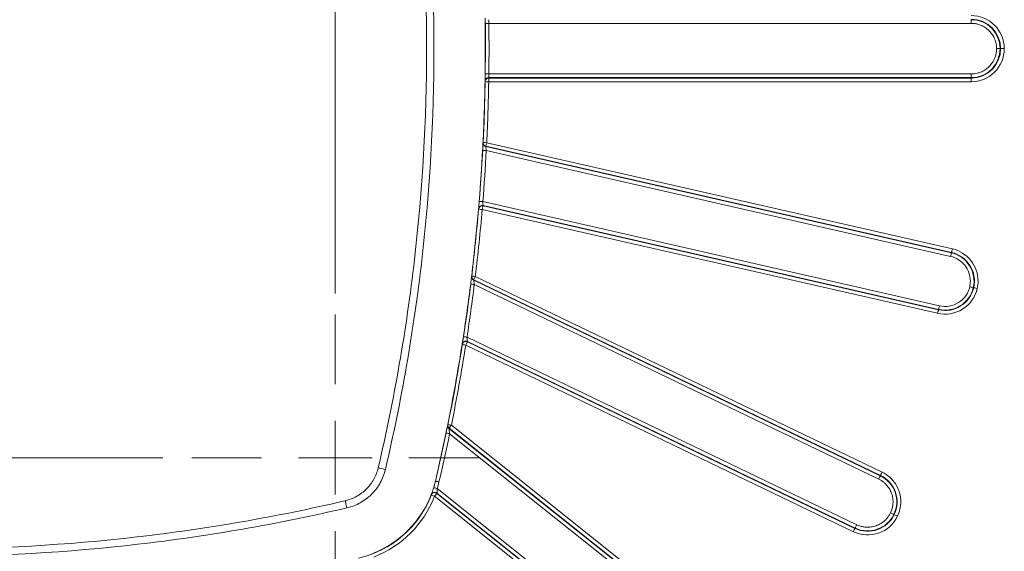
# Model space of a CAD drawing. Header units: millimetres. Extents: x 0 to 420, y 0 to 297.
# Tile 51 of 92: x 88 to 122, y 219 to 237. Entities that reach past the tile are written whole.
import ezdxf

# ---------------------------------------------------------------- set-up
doc = ezdxf.new("R2010")
doc.units = ezdxf.units.MM

# ---------------------------------------------------------------- blocks, each defined once
blk = doc.blocks.new('SW_CENTERMARKSYMBOL_22')
at = {"color": 0, "linetype": 'Continuous', "lineweight": 0}
for p, q in [((0, 2.5), (0, 4.868)), ((0, 0), (0, 1.25)), ((-2.5, 0), (-4.868, 0)), ((0, 0), (-1.25, 0)), ((0, 0), (0, -1.25)), ((0, 0), (1.25, 0)), ((2.5, 0), (4.868, 0)), ((0, -2.5), (0, -22.216))]:
    blk.add_line(p, q, dxfattribs=at)
blk = doc.blocks.new('SW_CENTERMARKSYMBOL_24')
at = {"color": 0, "linetype": 'Continuous', "lineweight": 0}
for p, q in [((0, 2.5), (0, 21.592)), ((0, 0), (0, 1.25)), ((-2.5, 0), (-4.868, 0)), ((0, 0), (-1.25, 0)), ((0, 0), (0, -1.25)), ((0, 0), (1.25, 0)), ((2.5, 0), (21.941, 0)), ((0, -2.5), (0, -4.868))]:
    blk.add_line(p, q, dxfattribs=at)
blk = doc.blocks.new('SW_CENTERMARKSYMBOL_25')
at = {"color": 0, "linetype": 'Continuous', "lineweight": 0}
for p, q in [((0, 2.5), (0, 4.868)), ((0, 0), (0, 1.25)), ((-2.5, 0), (-4.868, 0)), ((0, 0), (-1.25, 0)), ((0, 0), (0, -1.25)), ((0, 0), (1.25, 0)), ((2.5, 0), (4.868, 0)), ((0, -2.5), (0, -4.868))]:
    blk.add_line(p, q, dxfattribs=at)

msp = doc.modelspace()

# ---------------------------------------------------------------- linework, layer by layer
at = {"color": 7, "linetype": 'Continuous', "lineweight": 15}
for p, q in [((104.07674744, 237.35248347), (104.07741799, 237.30527287)), ((104.07676234, 237.35340362), (104.07950416, 237.30530267)), ((120.57672873, 237.30693807), (104.20240893, 237.30693807)), ((120.57672873, 237.43191784), (120.57672873, 237.30693807)), ((121.57454028, 236.44717833), (121.56136766, 236.44717833)), ((104.0736182, 235.3397054), (104.07339468, 235.32656257)), ((104.07741799, 235.58918064), (104.07674744, 235.54172789)), ((104.19837072, 235.44937049), (104.19859424, 235.4625394)), ((104.19837072, 235.44937049), (104.19837072, 235.32439073)), ((120.57672873, 235.44937049), (104.19837072, 235.44937049)), ((104.19837072, 235.32439073), (120.57672873, 235.32439073)), ((104.19859424, 235.4625394), (120.57672873, 235.4625394)), ((104.20240893, 235.58751916), (120.57672873, 235.58751916)), ((120.57672873, 235.4625394), (120.57672873, 235.58751916)), ((120.57672873, 235.44937049), (120.57672873, 235.4625394)), ((120.57672873, 235.44937049), (120.57672873, 235.32439073)), ((103.99313703, 233.0407319), (103.99063363, 232.99321209)), ((103.99321153, 233.04161852), (103.99271979, 232.99310034)), ((104.0043427, 233.25945859), (104.00368705, 233.2461295)), ((104.10072341, 233.11808383), (104.10137906, 233.13143527)), ((119.90610197, 229.51060211), (104.10072341, 233.11808383)), ((104.10137906, 233.13143527), (119.9090375, 229.52343946)), ((104.11544576, 232.98652147), (119.8782964, 229.38875531)), ((119.93684306, 229.6452937), (104.12919953, 233.25328206)), ((103.85355785, 231.00838487), (103.85244026, 230.99516009)), ((103.85771527, 231.03147422), (103.85659769, 231.01824199)), ((103.87430027, 231.25954395), (103.87042596, 231.21198689)), ((103.97698417, 230.98459517), (119.43713262, 227.45591824)), ((119.49569419, 227.71244918), (103.99888888, 231.24949311)), ((104.00480464, 231.10644197), (104.00592222, 231.11969655)), ((119.46495309, 227.57776504), (104.00480464, 231.10644942)), ((104.00592222, 231.11969655), (119.46787372, 227.59060239)), ((119.9090375, 229.52343946), (119.90610197, 229.51060211)), ((103.61952021, 228.72515445), (103.61785128, 228.71136343)), ((117.54958763, 222.06159358), (103.74361708, 228.71019368)), ((103.59172955, 228.49816506), (103.58573928, 228.44992255)), ((103.59184876, 228.49896227), (103.58781054, 228.44966923)), ((103.68772283, 228.58377968), (103.68939176, 228.59759306)), ((117.48964026, 221.93712418), (103.68772283, 228.58377968)), ((103.68939176, 228.59759306), (117.49536231, 221.94898551)), ((117.43541494, 221.82452356), (103.70977655, 228.43444025)), ((120.6469579, 228.33154773), (120.6597878, 228.32861965)), ((119.46495309, 227.57776504), (119.46787372, 227.59060239)), ((103.46103146, 226.64582407), (116.6893883, 220.27538394)), ((103.29744651, 226.40714472), (103.29530075, 226.39359211)), ((103.30382421, 226.43144106), (103.30169335, 226.417881)), ((103.41878667, 226.37411629), (116.5752156, 220.03830647)), ((103.473012, 226.48672437), (103.47514286, 226.50030678)), ((116.62944093, 220.15091454), (103.473012, 226.48672437)), ((103.47514286, 226.50030678), (116.63516297, 220.16277587)), ((102.39494279, 221.75329601), (102.80347302, 223.62579828)), ((102.80789867, 223.68055259), (102.80497804, 223.66606866)), ((113.53463366, 215.19925123), (102.93043091, 223.65582412)), ((102.84957721, 223.54360347), (102.85249784, 223.55810975)), ((113.44850495, 215.09124016), (102.84957721, 223.54360347)), ((102.85249784, 223.55810975), (113.45671549, 215.10153686)), ((113.37058678, 214.99352579), (102.87133291, 223.36639141)), ((117.49536231, 221.94898551), (117.48964026, 221.93712418)), ((102.32271686, 221.4908195), (102.39494279, 221.75329601)), ((102.24771931, 221.29659032), (102.24292114, 221.2841553)), ((102.43733659, 221.33657759), (102.44231358, 221.34945219)), ((112.21240893, 213.54122882), (102.43733659, 221.33657759)), ((102.44231358, 221.34945219), (112.22061946, 213.55151807)), ((102.45047941, 221.50280749), (112.29853764, 213.64923244)), ((102.35941842, 221.23886322), (112.13449075, 213.44351446)), ((117.96136632, 220.61697071), (117.949505, 220.6226853)), ((116.62944093, 220.15091454), (116.63516297, 220.16277587))]:
    msp.add_line(p, q, dxfattribs=at)
at = {"color": 7, "linetype": 'Continuous', "lineweight": 15, "flags": 128}
for points in [[(104.20240893, 237.30693807), (104.17801573, 237.30661025), (104.15457621, 237.30630105), (104.13296952, 237.3060142), (104.11403015, 237.30576088), (104.09847334, 237.30555599), (104.08692494, 237.30539953), (104.07981708, 237.3053064), (104.07741799, 237.30527287)], [(104.08294633, 235.51811328), (104.08962205, 236.44722675), (104.08361688, 237.32873475)], [(104.01052668, 233.2524476), (104.04235556, 233.97718047), (104.0800108, 235.33289929)], [(104.07741799, 235.58918064), (104.07981708, 235.58915084), (104.08692494, 235.5890577), (104.09847334, 235.58890124), (104.11403015, 235.58869635), (104.13296952, 235.58844303), (104.15457621, 235.58815618), (104.17801573, 235.58784326), (104.20240893, 235.58751916)], [(104.0826632, 235.38430085), (104.0825738, 235.37834783), (104.08245459, 235.37115057)], [(103.87887492, 231.23539661), (103.90060082, 231.51075517), (103.99838224, 233.0163238)], [(104.11544576, 232.98652147), (104.09109726, 232.98783278), (104.06768754, 232.98908447), (104.04611066, 232.99023931), (104.02718618, 232.99125259), (104.01167407, 232.99208706), (104.00014057, 232.99270546), (103.99303272, 232.99308544), (103.99063363, 232.99321209)], [(104.00914087, 233.21847295), (104.00884285, 233.21243798), (104.00847032, 233.20513641)], [(103.62513795, 228.71745055), (103.66455152, 229.05155694), (103.86638775, 231.08341222)], [(103.99888888, 231.24949311), (103.97458508, 231.25145262), (103.95122006, 231.25333761), (103.92967298, 231.2550736), (103.91079321, 231.25660097), (103.895296, 231.25784521), (103.8837774, 231.25877654), (103.87669935, 231.25935023), (103.87430027, 231.25954395)], [(119.9090375, 229.52343946), (119.90964844, 229.52614402), (119.91128757, 229.53331893), (119.91389527, 229.54470342), (119.91735234, 229.5598728), (119.92155447, 229.57825338), (119.92632284, 229.59914481), (119.93147864, 229.62177967), (119.93684306, 229.6452937)], [(119.90610197, 229.51060211), (119.90549102, 229.507905), (119.90385189, 229.50073009), (119.90125909, 229.48933815), (119.89778712, 229.47417622), (119.89359989, 229.45579564), (119.88883152, 229.43490421), (119.88366082, 229.41226934), (119.8782964, 229.38875531)], [(103.62057819, 228.68815487), (103.61981824, 228.68191873), (103.61890926, 228.67436384)], [(103.70977655, 228.43444025), (103.68559196, 228.43745773), (103.66231635, 228.44036346), (103.64087358, 228.44303822), (103.62208321, 228.44538515), (103.60664561, 228.44731485), (103.59518662, 228.44874536), (103.58812347, 228.44962453), (103.58573928, 228.44992255)], [(119.46787372, 227.59060239), (119.46849957, 227.59330695), (119.47013869, 227.60048186), (119.4727315, 227.61186635), (119.47618857, 227.62703573), (119.48039069, 227.64540886), (119.48515906, 227.66630774), (119.49032977, 227.68893515), (119.49569419, 227.71244918)], [(119.46495309, 227.57776504), (119.46432724, 227.57506793), (119.46270301, 227.56788557), (119.46009531, 227.55650108), (119.45663824, 227.54133915), (119.45243611, 227.52295857), (119.44766774, 227.50206714), (119.44251194, 227.47943228), (119.43713262, 227.45591824)], [(103.46103146, 226.64582407), (103.43692138, 226.64951955), (103.41375008, 226.65307348), (103.39239671, 226.65634429), (103.37366595, 226.65922021), (103.35830286, 226.66157459), (103.34688857, 226.66332548), (103.33985522, 226.66440581), (103.33747103, 226.66476344)], [(102.80569329, 223.64772533), (102.80436709, 223.64117627), (102.80275776, 223.63324141)], [(102.87133291, 223.36639141), (102.84746125, 223.3713237), (102.82448366, 223.37606972), (102.80332401, 223.38044321), (102.78477206, 223.3842728), (102.76955798, 223.38741695), (102.7582331, 223.38975643), (102.75127425, 223.39119439), (102.74891987, 223.39167868)], [(100.44745042, 222.20856374), (100.45212939, 222.2074685), (100.46598747, 222.20423495), (100.48847332, 222.19897484), (100.51875248, 222.19189679), (100.55564776, 222.18327647), (100.59772863, 222.17343425), (100.64340069, 222.16275757), (100.69089069, 222.1516562)], [(117.48964026, 221.93712418), (117.48843327, 221.93462824), (117.48524442, 221.92799722), (117.48017802, 221.917477), (117.4734278, 221.90345501), (117.46524706, 221.88647514), (117.45594874, 221.86716323), (117.44587555, 221.84624945), (117.43541494, 221.82452356)], [(117.49536231, 221.94898551), (117.4965544, 221.95148145), (117.49975815, 221.95811992), (117.50482454, 221.96864014), (117.51157477, 221.98265468), (117.51974061, 221.99963456), (117.52905383, 222.01894646), (117.53911212, 222.03986024), (117.54958763, 222.06159358)], [(102.38860979, 221.75477867), (102.39094927, 221.75422733), (102.39787831, 221.75261056), (102.40911379, 221.7499805), (102.42425337, 221.74644147), (102.44270101, 221.74212759), (102.46374145, 221.73721021), (102.48658493, 221.73187559), (102.51032248, 221.72632491)], [(102.45047941, 221.50280749), (102.42712929, 221.50986319), (102.40468814, 221.51665067), (102.38400533, 221.52290171), (102.36587062, 221.52838533), (102.35098436, 221.53288548), (102.3399277, 221.53623079), (102.33311787, 221.53828715), (102.33082309, 221.53898006)], [(99.32828381, 221.08940457), (99.3293865, 221.08472561), (99.33262005, 221.07086753), (99.33788016, 221.04837423), (99.34495821, 221.01810252), (99.35358598, 220.98120724), (99.36342075, 220.93912636), (99.37408998, 220.8934543), (99.38519135, 220.8459643)], [(116.63516297, 220.16277587), (116.63636997, 220.16527181), (116.63955882, 220.17190283), (116.64462521, 220.1824305), (116.65137544, 220.19644504), (116.65955618, 220.21342491), (116.6688545, 220.23273682), (116.67892768, 220.2536506), (116.6893883, 220.27538394)], [(116.62944093, 220.15091454), (116.62824884, 220.1484186), (116.62504509, 220.14178758), (116.61997869, 220.13125991), (116.61322847, 220.11724537), (116.60506263, 220.10026549), (116.5957643, 220.08095359), (116.58569112, 220.06003981), (116.5752156, 220.03830647)]]:
    msp.add_lwpolyline(points, dxfattribs=at)
at = {"color": 7, "linetype": 'Continuous', "lineweight": 15}
for centre, radius, start, end in [((39.53962693, 236.44722845), 64.54349143, 359.2382831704, 0.7617168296), ((120.57672997, 236.44727845), 0.9978062, 0, 90), ((120.57672997, 236.44727845), 0.98463874, 0, 90), ((120.57672997, 236.44717845), 0.9978062, 270, 0), ((120.57672997, 236.44717845), 0.98463874, 270, 0), ((39.53962693, 236.44722845), 64.54349143, 357.1690381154, 359.0051250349), ((104.19858609, 235.33755297), 0.12498642, 89.996263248, 179.013244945), ((39.53962693, 236.44722845), 64.54349143, 355.3898751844, 356.932377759), ((104.12851346, 233.23993503), 0.12498001, 177.159046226, 257.152554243), ((104.16385705, 233.25252017), 0.15966517, 177.509367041, 179.726595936), ((39.53962693, 236.44722845), 64.54349143, 353.1285894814, 355.154378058), ((103.97810351, 230.99784037), 0.12499123, 77.140249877, 175.160665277), ((119.6870053, 228.55065366), 0.98463874, 347.142857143, 77.142857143), ((119.6870053, 228.55065366), 0.9978062, 347.142857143, 77.142857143), ((103.74191116, 228.69638059), 0.12496135, 173.113681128, 244.301165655), ((39.53962913, 236.44722525), 64.55, 348.5851751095, 352.9037200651), ((39.53962693, 236.44722845), 64.54349143, 351.2824336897, 352.8824371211), ((119.68698305, 228.55055617), 0.9978062, 257.142857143, 347.142857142), ((119.68698305, 228.55055617), 0.98463874, 257.142857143, 347.142857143), ((39.53962693, 236.44722845), 64.54349143, 348.5916837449, 351.0388128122), ((103.42091636, 226.38768872), 0.12499336, 64.288810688, 171.045142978), ((102.92745372, 223.64131804), 0.12495154, 168.57518781, 231.445872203), ((39.53962693, 236.44722845), 64.54349143, 346.8420404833, 348.3299598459), ((117.06242357, 221.04999611), 0.98463874, 334.285714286, 64.285714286), ((117.06242357, 221.04999611), 0.9978062, 334.285714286, 64.285714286), ((98.98683098, 222.55002339), 3.49349242, 343.177544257, 346.842040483), ((98.9868342, 222.55002018), 3.5, 283.157959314, 338.868524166), ((98.98683098, 222.55002339), 3.49349242, 291.244544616, 338.755455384), ((102.36438362, 221.25172712), 0.12499307, 51.429711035, 158.965779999), ((117.06238018, 221.04990601), 0.9978062, 244.285714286, 334.285714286), ((117.06238018, 221.04990601), 0.98463874, 244.285714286, 334.285714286)]:
    msp.add_arc(centre, radius, start, end, dxfattribs=at)
for points, knots in [([(100.44745349, 250.68588499), (100.99329287, 248.35098201), (101.40339401, 245.99291806), (101.95242005, 241.23148975), (102.08974701, 238.84112712), (102.08951109, 234.04716721), (101.95206498, 231.65971811), (101.54074406, 228.09278239), (101.36917192, 226.90559052), (100.9588704, 224.54714301), (100.7200278, 223.3745396), (100.44745349, 222.20856551)], [0, 0, 0, 0, 0.25, 0.25, 0.5, 0.5, 0.75, 0.75, 0.875, 0.875, 1, 1, 1, 1]), ([(102.33962913, 236.44722525), (102.33962942, 238.85326471), (102.20169394, 241.25266752), (101.65047501, 246.03208372), (101.23879374, 248.3990607), (100.69089004, 250.74279411)], [0, 0, 0, 0, 0.5, 0.5, 1, 1, 1, 1]), ([(104.20240359, 237.30693623), (104.20154226, 237.3393289), (104.20057478, 237.37148316), (104.1991002, 237.41755037), (104.19861644, 237.43135208), (104.19859705, 237.43191719)], [0, 0, 0, 0, 0.5, 0.5, 1, 1, 1, 1]), ([(120.57672997, 237.30693623), (120.59844561, 237.30647664), (120.64169785, 237.30556127), (120.70607149, 237.29804271), (120.76954128, 237.28600803), (120.83210866, 237.26902007), (120.92800957, 237.23511338), (121.05217927, 237.17113008), (121.1886452, 237.05931959), (121.30052272, 236.92279737), (121.37118185, 236.78583916), (121.4115621, 236.66169954), (121.43258342, 236.55534886), (121.43511602, 236.48340466), (121.43638774, 236.44727845)], [0, 0, 0, 0, 0.04828208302, 0.0961660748, 0.14392703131, 0.19184212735, 0.24018588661, 0.37001786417, 0.50004841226, 0.62988047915, 0.75991111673, 0.84011184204, 0.91971343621, 1, 1, 1, 1]), ([(100.69089004, 222.15165639), (100.96461235, 223.3225412), (101.20445357, 224.5000841), (101.61645429, 226.86847149), (101.78872696, 228.06066673), (102.20169204, 231.64263138), (102.33962884, 234.04015567), (102.33962913, 236.44722525)], [0, 0, 0, 0, 0.25, 0.25, 0.5, 0.5, 1, 1, 1, 1]), ([(121.43638774, 236.44717845), (121.43592816, 236.42546281), (121.43501279, 236.38221057), (121.42749422, 236.31783693), (121.41545955, 236.25436713), (121.39847159, 236.19179976), (121.3645649, 236.09589885), (121.3005816, 235.97172915), (121.18877111, 235.83526322), (121.05224889, 235.7233857), (120.91529068, 235.65272657), (120.79115106, 235.61234631), (120.68480037, 235.591325), (120.61285617, 235.5887924), (120.57672997, 235.58752067)], [0, 0, 0, 0, 0.048282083, 0.0961660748, 0.1439270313, 0.1918421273, 0.2401858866, 0.3700178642, 0.5000484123, 0.6298804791, 0.7599111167, 0.840111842, 0.9197134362, 1, 1, 1, 1]), ([(121.56136871, 236.44717845), (121.56079673, 236.44717845), (121.54737695, 236.44717845), (121.50062585, 236.44717845), (121.46916102, 236.44717845), (121.43638774, 236.44717845)], [0, 0, 0, 0, 0.5, 0.5, 1, 1, 1, 1]), ([(121.57453616, 236.44727845), (121.57510814, 236.44727845), (121.58852791, 236.44727845), (121.63527902, 236.44727845), (121.66674385, 236.44727845), (121.69951712, 236.44727845)], [0, 0, 0, 0, 0.5, 0.5, 1, 1, 1, 1]), ([(104.07485499, 235.41424846), (104.074855, 235.41421617), (104.07485523, 235.38691249), (104.07367298, 235.35441938), (104.07363649, 235.34461906), (104.0736182, 235.3397054)], [0, 0, 0, 0, 0.0005900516, 0.4989182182, 1, 1, 1, 1]), ([(104.10340562, 235.40372824), (104.10574512, 235.40709495), (104.11374185, 235.41860281), (104.1314238, 235.43058737), (104.16017004, 235.44549102), (104.18276011, 235.44778515), (104.19837072, 235.44937049)], [0, 0, 0, 0, 0.1124082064, 0.3842257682, 0.5744760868, 1, 1, 1, 1]), ([(104.19859705, 235.46253971), (104.19861643, 235.46310432), (104.19909925, 235.47687983), (104.20057175, 235.52287632), (104.20153523, 235.55486377), (104.20240359, 235.58752067)], [0, 0, 0, 0, 0.5, 0.5, 1, 1, 1, 1]), ([(104.00368705, 233.2461295), (104.00340407, 233.24114406), (104.00283959, 233.23119926), (104.00150059, 233.19708286), (103.99984752, 233.16981324), (103.99984255, 233.16973125)], [0, 0, 0, 0, 0.5005585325, 0.998498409, 1, 1, 1, 1]), ([(104.10138564, 233.13143628), (104.07627549, 233.13716609), (104.04995526, 233.15232497), (104.01345507, 233.19780367), (104.00419657, 233.22708491), (104.00419657, 233.25328565)], [0, 0, 0, 0, 0.5, 0.5, 1, 1, 1, 1]), ([(104.11545298, 232.98652434), (104.11179678, 233.02028145), (104.10803162, 233.05402783), (104.10251547, 233.10266876), (104.10079326, 233.11748096), (104.10072385, 233.11808125)], [0, 0, 0, 0, 0.5, 0.5, 1, 1, 1, 1]), ([(104.12919652, 233.25328371), (104.12199545, 233.22173376), (104.11483682, 233.19036973), (104.10456448, 233.1453637), (104.10151132, 233.13198691), (104.10138564, 233.13143628)], [0, 0, 0, 0, 0.5, 0.5, 1, 1, 1, 1]), ([(103.85243441, 230.99515729), (103.85376246, 231.010823), (103.85827434, 231.02769984), (103.87532218, 231.05952299), (103.88791547, 231.0743186), (103.91858474, 231.09671979), (103.93651121, 231.10421616), (103.97201607, 231.11077811), (103.98946832, 231.10994414), (104.00479853, 231.10644581)], [0, 0, 0, 0, 0.25, 0.25, 0.5, 0.5, 0.75, 0.75, 1, 1, 1, 1]), ([(103.85989084, 231.08385181), (103.85989084, 231.08381951), (103.85989203, 231.05637835), (103.85381917, 231.02330677), (103.85364511, 231.01336764), (103.85355785, 231.00838487)], [0, 0, 0, 0, 0.0005871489, 0.49896566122, 1, 1, 1, 1]), ([(104.00479853, 231.10644581), (104.00467285, 231.10589519), (104.00161968, 231.0925184), (103.99134735, 231.04751237), (103.98418872, 231.01614833), (103.97698765, 230.98459838)], [0, 0, 0, 0, 0.5, 0.5, 1, 1, 1, 1]), ([(104.00592041, 231.11969583), (104.0058907, 231.12028493), (104.00517084, 231.13475665), (104.00265174, 231.18260737), (104.00084536, 231.2157714), (103.99889579, 231.24949423)], [0, 0, 0, 0, 0.5, 0.5, 1, 1, 1, 1]), ([(120.80979246, 228.55065366), (120.80979246, 228.80500131), (120.72341882, 229.051843), (120.40625249, 229.44955701), (120.18481958, 229.58869252), (119.93684895, 229.6452902)], [0, 0, 0, 0, 0.5, 0.5, 1, 1, 1, 1]), ([(119.87829716, 229.38875802), (120.06815493, 229.34542422), (120.23769421, 229.23889564), (120.48053143, 228.9343874), (120.54666308, 228.74539399), (120.54666308, 228.55065366)], [0, 0, 0, 0, 0.5, 0.5, 1, 1, 1, 1]), ([(103.61785128, 228.71136343), (103.61769565, 228.71004596), (103.61738349, 228.7074034), (103.6145341, 228.6840301), (103.61141662, 228.65837437), (103.60805626, 228.63065132), (103.60804632, 228.63056933)], [0, 0, 0, 0, 0.2500588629, 0.5015655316, 0.99852594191, 1, 1, 1, 1]), ([(103.689388, 228.59759194), (103.66754481, 228.60810827), (103.64682734, 228.62671494), (103.6211376, 228.67361246), (103.61661305, 228.70108598), (103.61951306, 228.72515108)], [0, 0, 0, 0, 0.5, 0.5, 1, 1, 1, 1]), ([(103.74361521, 228.7101959), (103.72957416, 228.68103936), (103.71561585, 228.65205463), (103.69558628, 228.61046281), (103.68963305, 228.59810079), (103.689388, 228.59759194)], [0, 0, 0, 0, 0.5, 0.5, 1, 1, 1, 1]), ([(103.7097832, 228.43443695), (103.70437445, 228.47185923), (103.69878683, 228.50979343), (103.69049772, 228.56544756), (103.68782732, 228.58308157), (103.68772199, 228.58377947)], [0, 0, 0, 0, 0.5, 0.5, 1, 1, 1, 1]), ([(119.4371394, 227.45591963), (119.72744685, 227.38965885), (120.03221003, 227.4414402), (120.53647364, 227.75829003), (120.71535881, 228.01040508), (120.78161959, 228.30071252)], [0, 0, 0, 0, 0.5, 0.5, 1, 1, 1, 1]), ([(120.52508741, 228.35926432), (120.4743551, 228.13699151), (120.33739234, 227.94396057), (119.95130479, 227.70136568), (119.71796401, 227.66171949), (119.4956912, 227.71245181)], [0, 0, 0, 0, 0.5, 0.5, 1, 1, 1, 1]), ([(120.52510967, 228.35936181), (120.55706124, 228.35206907), (120.58773719, 228.34506749), (120.63331614, 228.33466439), (120.64639946, 228.3316782), (120.64695709, 228.33155093)], [0, 0, 0, 0, 0.5, 0.5, 1, 1, 1, 1]), ([(120.65979442, 228.32862089), (120.66035205, 228.32849362), (120.67343537, 228.32550744), (120.71901432, 228.31510434), (120.74969026, 228.30810275), (120.78164184, 228.30081001)], [0, 0, 0, 0, 0.5, 0.5, 1, 1, 1, 1]), ([(103.33747743, 226.66476675), (103.32742792, 226.59922727), (103.3172889, 226.53388085), (103.30235267, 226.43826083), (103.29763015, 226.40833847), (103.29744238, 226.40714608)], [0, 0, 0, 0, 0.5, 0.5, 1, 1, 1, 1]), ([(103.47514799, 226.50030562), (103.47508489, 226.5009786), (103.4735113, 226.51786594), (103.46834194, 226.5718614), (103.46474738, 226.60877303), (103.46103336, 226.64582127)], [0, 0, 0, 0, 0.5, 0.5, 1, 1, 1, 1]), ([(103.29530595, 226.39358841), (103.29790991, 226.41010158), (103.30424538, 226.42791796), (103.32634524, 226.46053074), (103.34219241, 226.47509018), (103.37929304, 226.49453461), (103.40028454, 226.49928231), (103.4396833, 226.49890094), (103.45794277, 226.49397475), (103.47300742, 226.48672169)], [0, 0, 0, 0, 0.25, 0.25, 0.5, 0.5, 0.75, 0.75, 1, 1, 1, 1]), ([(103.47300742, 226.48672169), (103.47276237, 226.48621284), (103.46680914, 226.47385083), (103.44677957, 226.432259), (103.43282126, 226.40327427), (103.41878021, 226.37411774)], [0, 0, 0, 0, 0.5, 0.5, 1, 1, 1, 1]), ([(102.80497551, 223.66607224), (102.8047023, 223.66471988), (102.79781402, 223.63056337), (102.77651591, 223.52588912), (102.76286314, 223.45917861), (102.74892137, 223.39167861)], [0, 0, 0, 0, 0.5, 0.5, 1, 1, 1, 1]), ([(102.85250467, 223.55811132), (102.83552063, 223.5716513), (102.82100169, 223.59103873), (102.80495663, 223.63508084), (102.80360303, 223.65926201), (102.80789872, 223.68055032)], [0, 0, 0, 0, 0.5, 0.5, 1, 1, 1, 1]), ([(102.93042903, 223.65582537), (102.91025208, 223.63052428), (102.89019402, 223.60537227), (102.86141159, 223.56928024), (102.85285681, 223.55855288), (102.85250467, 223.55811132)], [0, 0, 0, 0, 0.5, 0.5, 1, 1, 1, 1]), ([(102.87133746, 223.36639421), (102.86610761, 223.40994818), (102.86083676, 223.4530277), (102.85246654, 223.52065004), (102.84968553, 223.54273109), (102.84957581, 223.5436052)], [0, 0, 0, 0, 0.5, 0.5, 1, 1, 1, 1]), ([(100.44745349, 222.20856551), (100.41617985, 222.07478822), (100.36527541, 221.94234843), (100.2299619, 221.69913907), (100.14671642, 221.58858205), (99.94827233, 221.39013796), (99.8377153, 221.30689247), (99.59450595, 221.17157896), (99.46206615, 221.12067452), (99.32828887, 221.08940089)], [0, 0, 0, 0, 0.25, 0.25, 0.5, 0.5, 0.75, 0.75, 1, 1, 1, 1]), ([(99.38519798, 220.84596434), (99.54127148, 220.88245025), (99.69578457, 220.94183876), (99.97952882, 221.09970452), (100.10851201, 221.19682426), (100.34003012, 221.42834236), (100.43714985, 221.55732556), (100.59501561, 221.8410698), (100.65440413, 221.9955829), (100.69089004, 222.15165639)], [0, 0, 0, 0, 0.25, 0.25, 0.5, 0.5, 0.75, 0.75, 1, 1, 1, 1]), ([(118.18521073, 221.04999611), (118.18521073, 221.261336), (118.12555423, 221.46840829), (117.90067503, 221.82630149), (117.73999333, 221.96989544), (117.54958266, 222.06159238)], [0, 0, 0, 0, 0.5, 0.5, 1, 1, 1, 1]), ([(117.83694847, 220.67700458), (117.84595646, 220.6967691), (117.86389818, 220.73613519), (117.88505487, 220.79739602), (117.90175051, 220.85980197), (117.91359186, 220.92354403), (117.92465283, 221.02465932), (117.92088108, 221.16429367), (117.87935366, 221.33575798), (117.80489323, 221.49579091), (117.71215599, 221.61887653), (117.61783039, 221.70912004), (117.53113254, 221.77420343), (117.46741191, 221.80770064), (117.4354151, 221.824521)], [0, 0, 0, 0, 0.048282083, 0.0961660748, 0.1439270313, 0.1918421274, 0.2401858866, 0.3700178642, 0.5000484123, 0.6298804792, 0.7599111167, 0.8401118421, 0.9197134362, 1, 1, 1, 1]), ([(102.24291396, 221.28415887), (102.24899389, 221.2997978), (102.25903191, 221.31593235), (102.287777, 221.34318718), (102.30651617, 221.35405135), (102.34721193, 221.36502338), (102.36887436, 221.36505192), (102.40742998, 221.35594212), (102.42422211, 221.34704127), (102.43734361, 221.33657926)], [0, 0, 0, 0, 0.25, 0.25, 0.5, 0.5, 0.75, 0.75, 1, 1, 1, 1]), ([(102.35941925, 221.23886521), (102.328521, 221.2508775), (102.29888593, 221.2623987), (102.2551892, 221.27938663), (102.24291396, 221.28415887), (102.24291396, 221.28415887)], [0, 0, 0, 0, 0.5, 0.5, 1, 1, 1, 1]), ([(102.3308234, 221.53898232), (102.31226154, 221.47758947), (102.29139661, 221.41573006), (102.25911626, 221.32571768), (102.2481438, 221.2976938), (102.24771851, 221.29658738)], [0, 0, 0, 0, 0.5, 0.5, 1, 1, 1, 1]), ([(102.43734361, 221.33657926), (102.43699147, 221.33613769), (102.42843669, 221.32541034), (102.39965426, 221.28931831), (102.3795962, 221.2641663), (102.35941925, 221.23886521)], [0, 0, 0, 0, 0.5, 0.5, 1, 1, 1, 1]), ([(102.44232007, 221.34945247), (102.44239562, 221.3501408), (102.44447697, 221.36752602), (102.44868963, 221.424115), (102.45048393, 221.4632889), (102.45047417, 221.50280645)], [0, 0, 0, 0, 0.5, 0.5, 1, 1, 1, 1]), ([(99.32828887, 221.08940089), (96.99388561, 220.54367833), (94.63633131, 220.13363591), (89.87594145, 219.58461133), (87.4860904, 219.44722496), (85.08962913, 219.44722525)], [0, 0, 0, 0, 0.5, 0.5, 1, 1, 1, 1]), ([(70.79406027, 220.84596434), (71.96469453, 220.5723006), (73.14198461, 220.3325034), (75.50985837, 219.92056198), (76.7017952, 219.7483041), (80.28298726, 219.33533922), (82.67997853, 219.19734375), (87.49309895, 219.1971069), (89.89301538, 219.33498273), (94.67347419, 219.88620311), (97.04096285, 220.29794334), (99.38519798, 220.84596434)], [0, 0, 0, 0, 0.125, 0.125, 0.25, 0.25, 0.5, 0.5, 0.75, 0.75, 1, 1, 1, 1]), ([(116.68938865, 220.27538111), (116.70915318, 220.26637312), (116.74851927, 220.2484314), (116.80978009, 220.22727472), (116.87218605, 220.21057907), (116.93592811, 220.19873773), (117.0370434, 220.18767675), (117.17667775, 220.1914485), (117.34814206, 220.23297592), (117.50817499, 220.30743635), (117.63126061, 220.40017359), (117.72150412, 220.49449919), (117.78658751, 220.58119704), (117.82008472, 220.64491767), (117.83690508, 220.67691448)], [0, 0, 0, 0, 0.048282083, 0.0961660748, 0.1439270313, 0.1918421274, 0.2401858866, 0.3700178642, 0.5000484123, 0.6298804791, 0.7599111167, 0.840111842, 0.9197134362, 1, 1, 1, 1]), ([(117.94950903, 220.62268727), (117.94899371, 220.62293544), (117.9369029, 220.62875806), (117.89478161, 220.64904261), (117.86643278, 220.66269469), (117.83690508, 220.67691448)], [0, 0, 0, 0, 0.5, 0.5, 1, 1, 1, 1]), ([(117.96141589, 220.61706422), (117.96193122, 220.61681605), (117.97402202, 220.61099343), (118.01614331, 220.59070889), (118.04449215, 220.57705681), (118.07401985, 220.56283702)], [0, 0, 0, 0, 0.5, 0.5, 1, 1, 1, 1])]:
    msp.add_open_spline(points, degree=3, knots=knots, dxfattribs=at)
at = {"color": 8, "linetype": 'Continuous', "lineweight": 15}
for points, knots in [([(104.07485499, 237.48006721), (104.07526075, 237.4549353), (104.07587185, 237.41708519), (104.07652723, 237.36873114), (104.07674744, 237.35248347)], [0, 0, 0, 0, 0.6639852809, 1, 1, 1, 1]), ([(104.07339468, 235.32656257), (104.07443781, 235.33729636), (104.07635083, 235.35698143), (104.08674172, 235.38377308), (104.09796304, 235.3972107), (104.10340562, 235.40372824)], [0, 0, 0, 0, 0.38177250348, 0.7001461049, 1, 1, 1, 1]), ([(104.07674744, 235.54172789), (104.07652699, 235.52556597), (104.07586786, 235.47724335), (104.07525973, 235.43942088), (104.07485499, 235.41424846)], [0, 0, 0, 0, 0.3344587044, 1, 1, 1, 1]), ([(103.99984255, 233.16973125), (103.99855274, 233.14422612), (103.99660896, 233.10578901), (103.99401107, 233.05710978), (103.99313703, 233.0407319)], [0, 0, 0, 0, 0.6635550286, 1, 1, 1, 1]), ([(103.87042596, 231.21198689), (103.86911159, 231.19577446), (103.86518511, 231.14734263), (103.86200585, 231.10921579), (103.85989084, 231.08385181)], [0, 0, 0, 0, 0.3347473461, 1, 1, 1, 1]), ([(103.60804632, 228.63056933), (103.6048234, 228.60413825), (103.59996107, 228.56426237), (103.59380512, 228.51483149), (103.59172955, 228.49816506)], [0, 0, 0, 0, 0.6628336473, 1, 1, 1, 1])]:
    msp.add_open_spline(points, degree=3, knots=knots, dxfattribs=at)
at = {"color": 7, "linetype": 'Continuous', "lineweight": 15}
for points in [[(104.20811836, 236.44722845), (104.20811836, 236.74091881), (104.20630793, 237.01327182), (104.20240359, 237.30693623)], [(121.69951712, 236.44727845), (121.69951712, 237.06696153), (121.19641305, 237.57006561), (120.57672997, 237.57006561)], [(104.20240359, 235.58752067), (104.20630793, 235.88118508), (104.20811836, 236.15353809), (104.20811836, 236.44722845)], [(120.57672997, 235.32439129), (121.19641305, 235.32439129), (121.69951712, 235.82749536), (121.69951712, 236.44717845)], [(104.19836973, 235.32439129), (104.12939075, 235.32558915), (104.07338857, 235.32656166), (104.07338857, 235.32656166)], [(104.12919652, 233.25328371), (104.16359008, 233.9488076), (104.18627861, 234.62812252), (104.19836973, 235.32439129)], [(103.99889579, 231.24949423), (104.04602048, 231.83390719), (104.08407688, 232.40105464), (104.11545298, 232.98652434)], [(104.00434907, 233.2594574), (104.00434907, 233.2594574), (104.06029134, 233.25669106), (104.12919652, 233.25328371)], [(103.74361521, 228.7101959), (103.83544035, 229.47218574), (103.91215571, 230.21983881), (103.97698765, 230.98459838)], [(103.97698765, 230.98459838), (103.90824484, 230.990426), (103.85243441, 230.99515729), (103.85243441, 230.99515729)], [(103.61951306, 228.72515108), (103.61951306, 228.72515108), (103.67512137, 228.71844989), (103.74361521, 228.7101959)], [(103.46103336, 226.64582127), (103.55316377, 227.2466641), (103.63446527, 227.83125595), (103.7097832, 228.43443695)], [(120.54666308, 228.55065366), (120.54666308, 228.48628453), (120.53943315, 228.42211707), (120.52510967, 228.35936181)], [(120.78164184, 228.30081001), (120.80034954, 228.3827738), (120.80979246, 228.46658203), (120.80979246, 228.55065366)], [(102.93042903, 223.65582537), (103.11349536, 224.56305358), (103.27461718, 225.4599004), (103.41878021, 226.37411774)], [(103.41878021, 226.37411774), (103.35063291, 226.38486389), (103.29530595, 226.39358841), (103.29530595, 226.39358841)], [(102.80789872, 223.68055032), (102.80789872, 223.68055032), (102.86280271, 223.66947144), (102.93042903, 223.65582537)], [(102.5103242, 221.72632262), (102.63913204, 222.27731584), (102.75688024, 222.81224213), (102.87133746, 223.36639421)], [(102.45047417, 221.50280645), (102.47285824, 221.5768412), (102.49271775, 221.65100859), (102.5103242, 221.72632262)], [(100.29798917, 219.17743512), (101.24373265, 219.54511099), (101.99174339, 220.29312172), (102.35941925, 221.23886521)], [(118.07401985, 220.56283702), (118.14720394, 220.71480534), (118.18521073, 220.88132399), (118.18521073, 221.04999611)], [(116.57522109, 220.03830973), (117.13353626, 219.76943932), (117.80510604, 220.00443175), (118.07397646, 220.56274692)]]:
    msp.add_open_spline(points, degree=3, dxfattribs=at)

# ---------------------------------------------------------------- block references
at = {"color": 7, "linetype": 'Continuous', "lineweight": 0}
for name, p in [('SW_CENTERMARKSYMBOL_22', (98.98683098, 250.34443351)), ('SW_CENTERMARKSYMBOL_24', (71.19242087, 222.55002339)), ('SW_CENTERMARKSYMBOL_25', (98.98683098, 222.55002339))]:
    msp.add_blockref(name, p, dxfattribs=at)

doc.saveas('drawing.dxf')
